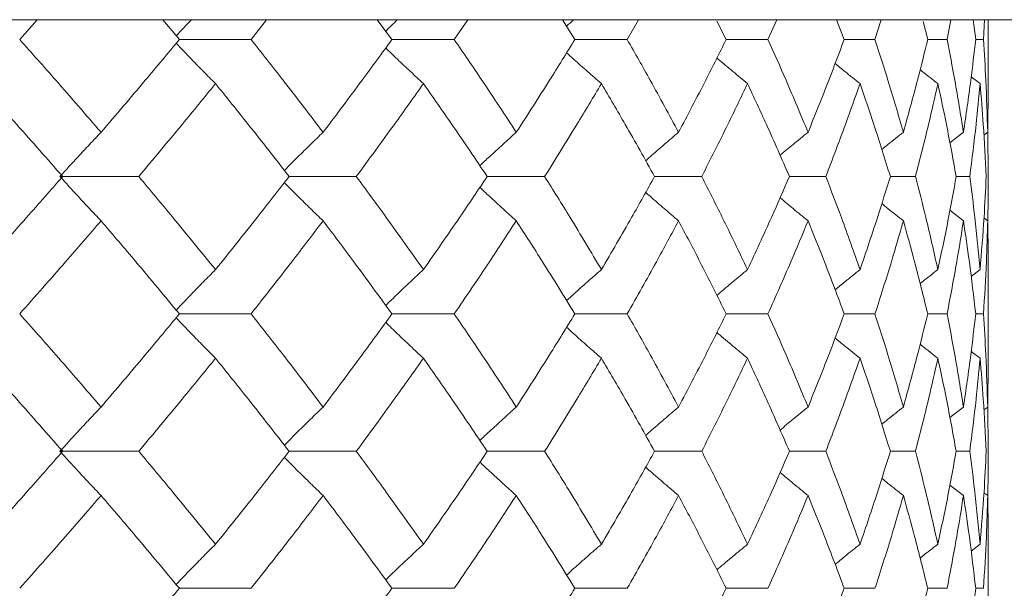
# Model space of a CAD drawing. Header units: inches. Extents: x -3.7 to 22.7, y -9.6 to 17.3.
# Tile 59 of 130: x 0.414 to 0.852, y 0.064 to 0.317. Entities that reach past the tile are written whole.
import ezdxf

# ---------------------------------------------------------------- set-up
doc = ezdxf.new("R2010")
doc.units = ezdxf.units.IN
doc.header["$MEASUREMENT"] = 0

msp = doc.modelspace()

# ---------------------------------------------------------------- linework, layer by layer
at = {"color": 7, "linetype": 'Continuous', "lineweight": 15}
for p, q in [((1.11949, 0.31728), (0.39089, 0.31728)), ((0.41382, 0.30846), (0.42164, 0.31728)), ((0.48486, 0.30846), (0.47746, 0.31728)), ((0.51675, 0.30846), (0.52369, 0.31728)), ((0.57944, 0.30846), (0.57295, 0.31728)), ((0.60718, 0.30846), (0.61318, 0.31728)), ((0.66084, 0.30846), (0.65534, 0.31728)), ((0.68414, 0.30846), (0.68911, 0.31728)), ((0.72818, 0.30846), (0.72403, 0.31665)), ((0.74677, 0.30846), (0.75067, 0.31728)), ((0.7807, 0.30846), (0.77734, 0.31728)), ((0.79439, 0.30846), (0.79718, 0.31728)), ((0.81785, 0.30846), (0.81581, 0.3165)), ((0.82648, 0.30846), (0.82813, 0.31728)), ((0.83921, 0.30846), (0.83813, 0.31728)), ((0.84268, 0.30846), (0.84317, 0.31728)), ((0.84477, 0.28795), (0.84477, 0.31728)), ((0.48486, 0.30846), (0.51675, 0.30846)), ((0.57944, 0.30846), (0.60718, 0.30846)), ((0.66084, 0.30846), (0.68414, 0.30846)), ((0.72818, 0.30846), (0.74677, 0.30846)), ((0.7807, 0.30846), (0.79439, 0.30846)), ((0.81785, 0.30846), (0.82648, 0.30846)), ((0.83921, 0.30846), (0.84268, 0.30846)), ((0.84115, 0.28883), (0.83722, 0.29187)), ((0.84454, 0.26719), (0.84474, 0.28795)), ((0.84477, 0.24751), (0.84454, 0.26766)), ((0.83376, 0.26719), (0.82771, 0.26248)), ((0.84454, 0.26719), (0.84285, 0.26589)), ((0.43174, 0.24751), (0.46678, 0.24751)), ((0.53374, 0.24751), (0.56359, 0.24751)), ((0.62185, 0.24751), (0.6474, 0.24751)), ((0.69632, 0.24751), (0.71729, 0.24751)), ((0.75633, 0.24751), (0.77249, 0.24751)), ((0.80123, 0.24751), (0.8124, 0.24751)), ((0.83052, 0.24751), (0.83658, 0.24751)), ((0.83376, 0.2278), (0.82775, 0.23249)), ((0.84454, 0.2278), (0.84289, 0.22907)), ((0.84115, 0.2061), (0.83718, 0.20302)), ((0.84477, 0.16578), (0.84477, 0.20698)), ((0.48486, 0.18638), (0.51675, 0.18638)), ((0.57944, 0.18638), (0.60718, 0.18638)), ((0.66084, 0.18638), (0.68414, 0.18638)), ((0.72818, 0.18638), (0.74677, 0.18638)), ((0.7807, 0.18638), (0.79439, 0.18638)), ((0.81785, 0.18638), (0.82648, 0.18638)), ((0.83921, 0.18638), (0.84268, 0.18638)), ((0.84115, 0.16666), (0.83722, 0.16971)), ((0.84454, 0.14496), (0.84474, 0.16578)), ((0.83376, 0.14496), (0.82771, 0.14025)), ((0.84454, 0.14496), (0.84285, 0.14366)), ((0.84477, 0.12526), (0.84454, 0.14544)), ((0.43174, 0.12526), (0.46678, 0.12526)), ((0.53374, 0.12526), (0.56359, 0.12526)), ((0.62185, 0.12526), (0.6474, 0.12526)), ((0.69632, 0.12526), (0.71729, 0.12526)), ((0.75633, 0.12526), (0.77249, 0.12526)), ((0.80123, 0.12526), (0.8124, 0.12526)), ((0.83052, 0.12526), (0.83658, 0.12526)), ((0.83376, 0.10557), (0.82775, 0.11025)), ((0.84454, 0.10557), (0.84289, 0.10684)), ((0.84115, 0.08394), (0.83718, 0.08086)), ((0.84477, 0.04384), (0.84477, 0.08481)), ((0.48486, 0.0643), (0.51675, 0.0643)), ((0.57944, 0.0643), (0.60718, 0.0643)), ((0.66084, 0.0643), (0.68414, 0.0643)), ((0.72818, 0.0643), (0.74677, 0.0643)), ((0.7807, 0.0643), (0.79439, 0.0643)), ((0.81785, 0.0643), (0.82648, 0.0643)), ((0.83921, 0.0643), (0.84268, 0.0643))]:
    msp.add_line(p, q, dxfattribs=at)
for points, knots in [([(0.49031, 0.31728), (0.49028, 0.31725), (0.48798, 0.3149), (0.48569, 0.31251), (0.48344, 0.31015)], [0, 0, 0, 0, 0.013314, 1, 1, 1, 1]), ([(0.58196, 0.31728), (0.58192, 0.31725), (0.58015, 0.31558), (0.5784, 0.31388), (0.57668, 0.31222)], [0, 0, 0, 0, 0.018747, 1, 1, 1, 1]), ([(0.6604, 0.31728), (0.66036, 0.31725), (0.65927, 0.31629), (0.6582, 0.31531), (0.65716, 0.31437)], [0, 0, 0, 0, 0.0325551, 1, 1, 1, 1]), ([(0.45002, 0.26719), (0.44335, 0.27491), (0.43145, 0.28867), (0.4192, 0.30242), (0.41382, 0.30846)], [0, 0, 0, 0, 0.560339, 1, 1, 1, 1]), ([(0.45002, 0.26719), (0.45661, 0.27491), (0.46839, 0.28867), (0.47983, 0.30242), (0.48486, 0.30846)], [0, 0, 0, 0, 0.560339, 1, 1, 1, 1]), ([(0.50096, 0.28883), (0.49917, 0.29063), (0.49558, 0.29424), (0.48973, 0.30021), (0.4857, 0.30441), (0.48345, 0.30677)], [0, 0, 0, 0, 0.305261, 0.610522, 1, 1, 1, 1]), ([(0.54883, 0.26719), (0.54294, 0.27491), (0.53242, 0.28867), (0.52153, 0.30242), (0.51675, 0.30846)], [0, 0, 0, 0, 0.560339, 1, 1, 1, 1]), ([(0.54883, 0.26719), (0.55465, 0.27491), (0.56502, 0.28867), (0.57504, 0.30242), (0.57944, 0.30846)], [0, 0, 0, 0, 0.560339, 1, 1, 1, 1]), ([(0.6348, 0.26719), (0.62975, 0.27491), (0.62074, 0.28867), (0.61132, 0.30242), (0.60718, 0.30846)], [0, 0, 0, 0, 0.560339, 1, 1, 1, 1]), ([(0.6348, 0.26719), (0.63977, 0.27491), (0.64864, 0.28867), (0.65712, 0.30242), (0.66084, 0.30846)], [0, 0, 0, 0, 0.560339, 1, 1, 1, 1]), ([(0.70699, 0.26719), (0.70284, 0.27491), (0.69542, 0.28867), (0.68758, 0.30242), (0.68414, 0.30846)], [0, 0, 0, 0, 0.560339, 1, 1, 1, 1]), ([(0.70699, 0.26719), (0.71106, 0.27491), (0.71832, 0.28867), (0.72517, 0.30242), (0.72818, 0.30846)], [0, 0, 0, 0, 0.560339, 1, 1, 1, 1]), ([(0.76461, 0.26719), (0.76139, 0.27491), (0.75566, 0.28867), (0.74948, 0.30242), (0.74677, 0.30846)], [0, 0, 0, 0, 0.560339, 1, 1, 1, 1]), ([(0.76461, 0.26719), (0.76773, 0.27491), (0.77331, 0.28867), (0.77844, 0.30242), (0.7807, 0.30846)], [0, 0, 0, 0, 0.560339, 1, 1, 1, 1]), ([(0.80702, 0.26719), (0.80478, 0.27491), (0.80079, 0.28867), (0.79634, 0.30242), (0.79439, 0.30846)], [0, 0, 0, 0, 0.560339, 1, 1, 1, 1]), ([(0.80702, 0.26719), (0.80916, 0.27491), (0.81299, 0.28867), (0.81637, 0.30242), (0.81785, 0.30846)], [0, 0, 0, 0, 0.560339, 1, 1, 1, 1]), ([(0.83376, 0.26719), (0.83252, 0.27491), (0.83032, 0.28867), (0.82765, 0.30242), (0.82648, 0.30846)], [0, 0, 0, 0, 0.560339, 1, 1, 1, 1]), ([(0.83376, 0.26719), (0.8349, 0.27491), (0.83694, 0.28867), (0.83851, 0.30242), (0.83921, 0.30846)], [0, 0, 0, 0, 0.560339, 1, 1, 1, 1]), ([(0.84454, 0.26719), (0.84431, 0.27491), (0.84392, 0.28867), (0.84306, 0.30242), (0.84268, 0.30846)], [0, 0, 0, 0, 0.560339, 1, 1, 1, 1]), ([(0.59348, 0.28883), (0.59154, 0.29063), (0.58766, 0.29424), (0.58205, 0.29952), (0.57841, 0.30303), (0.57668, 0.3047)], [0, 0, 0, 0, 0.3447219, 0.6894439, 1, 1, 1, 1]), ([(0.67267, 0.28883), (0.67061, 0.29063), (0.66647, 0.29424), (0.6613, 0.29881), (0.65821, 0.3016), (0.65717, 0.30254)], [0, 0, 0, 0, 0.398231, 0.796462, 1, 1, 1, 1]), ([(0.73767, 0.28883), (0.73549, 0.29063), (0.73115, 0.29424), (0.72661, 0.29805), (0.72426, 0.30007), (0.72405, 0.30025)], [0, 0, 0, 0, 0.477008, 0.954016, 1, 1, 1, 1]), ([(0.78775, 0.28883), (0.78549, 0.29063), (0.78178, 0.2936), (0.7781, 0.2966), (0.77666, 0.29778)], [0, 0, 0, 0, 0.607895, 1, 1, 1, 1]), ([(0.82237, 0.28883), (0.82006, 0.29063), (0.81742, 0.29268), (0.81481, 0.29476), (0.81448, 0.29502)], [0, 0, 0, 0, 0.8767744, 1, 1, 1, 1]), ([(0.43295, 0.24751), (0.42616, 0.25523), (0.41405, 0.26901), (0.4016, 0.28278), (0.39613, 0.28883)], [0, 0, 0, 0, 0.560274, 1, 1, 1, 1]), ([(0.46678, 0.24751), (0.47325, 0.25523), (0.48481, 0.26901), (0.49603, 0.28278), (0.50096, 0.28883)], [0, 0, 0, 0, 0.5602736, 1, 1, 1, 1]), ([(0.53374, 0.24751), (0.52771, 0.25523), (0.51697, 0.26901), (0.50585, 0.28278), (0.50096, 0.28883)], [0, 0, 0, 0, 0.5602736, 1, 1, 1, 1]), ([(0.56359, 0.24751), (0.56927, 0.25523), (0.57942, 0.26901), (0.58919, 0.28278), (0.59348, 0.28883)], [0, 0, 0, 0, 0.560274, 1, 1, 1, 1]), ([(0.62185, 0.24751), (0.61666, 0.25523), (0.60739, 0.26901), (0.59773, 0.28278), (0.59348, 0.28883)], [0, 0, 0, 0, 0.560274, 1, 1, 1, 1]), ([(0.6474, 0.24751), (0.65223, 0.25523), (0.66084, 0.26901), (0.66906, 0.28278), (0.67267, 0.28883)], [0, 0, 0, 0, 0.560274, 1, 1, 1, 1]), ([(0.69632, 0.24751), (0.69201, 0.25523), (0.68433, 0.26901), (0.67624, 0.28278), (0.67267, 0.28883)], [0, 0, 0, 0, 0.560274, 1, 1, 1, 1]), ([(0.71729, 0.24751), (0.72121, 0.25523), (0.7282, 0.26901), (0.73478, 0.28278), (0.73767, 0.28883)], [0, 0, 0, 0, 0.560274, 1, 1, 1, 1]), ([(0.75633, 0.24751), (0.75296, 0.25523), (0.74695, 0.26901), (0.7405, 0.28278), (0.73767, 0.28883)], [0, 0, 0, 0, 0.5602736, 1, 1, 1, 1]), ([(0.77249, 0.24751), (0.77546, 0.25523), (0.78075, 0.26901), (0.78561, 0.28278), (0.78775, 0.28883)], [0, 0, 0, 0, 0.560274, 1, 1, 1, 1]), ([(0.80123, 0.24751), (0.79883, 0.25523), (0.79455, 0.26901), (0.78983, 0.28278), (0.78775, 0.28883)], [0, 0, 0, 0, 0.560274, 1, 1, 1, 1]), ([(0.8124, 0.24751), (0.81438, 0.25523), (0.81792, 0.26901), (0.82101, 0.28278), (0.82237, 0.28883)], [0, 0, 0, 0, 0.560274, 1, 1, 1, 1]), ([(0.83052, 0.24751), (0.82912, 0.25523), (0.82662, 0.26901), (0.82367, 0.28278), (0.82237, 0.28883)], [0, 0, 0, 0, 0.560274, 1, 1, 1, 1]), ([(0.83658, 0.24751), (0.83756, 0.25523), (0.8393, 0.26901), (0.84059, 0.28278), (0.84115, 0.28883)], [0, 0, 0, 0, 0.560274, 1, 1, 1, 1]), ([(0.84388, 0.24751), (0.8435, 0.25523), (0.84281, 0.26901), (0.84166, 0.28278), (0.84115, 0.28883)], [0, 0, 0, 0, 0.560274, 1, 1, 1, 1]), ([(0.45002, 0.26719), (0.4483, 0.26539), (0.44488, 0.26178), (0.43877, 0.25523), (0.43441, 0.25044), (0.43174, 0.24751)], [0, 0, 0, 0, 0.27887, 0.557739, 1, 1, 1, 1]), ([(0.54883, 0.26719), (0.54696, 0.26539), (0.54322, 0.26177), (0.53747, 0.25613), (0.53361, 0.25226), (0.5316, 0.25023)], [0, 0, 0, 0, 0.323251, 0.646503, 1, 1, 1, 1]), ([(0.6348, 0.26719), (0.6328, 0.26539), (0.62878, 0.26177), (0.62337, 0.25683), (0.61998, 0.25366), (0.61857, 0.25234)], [0, 0, 0, 0, 0.368669, 0.737339, 1, 1, 1, 1]), ([(0.70699, 0.26719), (0.70487, 0.26539), (0.70063, 0.26177), (0.69574, 0.25756), (0.693, 0.25514), (0.69234, 0.25456)], [0, 0, 0, 0, 0.432564, 0.865127, 1, 1, 1, 1]), ([(0.76461, 0.26719), (0.76239, 0.26539), (0.75823, 0.26199), (0.75409, 0.25855), (0.75216, 0.25694)], [0, 0, 0, 0, 0.531737, 1, 1, 1, 1]), ([(0.80702, 0.26719), (0.80473, 0.26539), (0.80152, 0.26285), (0.79834, 0.26029), (0.79742, 0.25954)], [0, 0, 0, 0, 0.711401, 1, 1, 1, 1]), ([(0.39613, 0.2061), (0.40309, 0.21384), (0.41552, 0.22764), (0.42762, 0.24144), (0.43295, 0.24751)], [0, 0, 0, 0, 0.5601361, 1, 1, 1, 1]), ([(0.45002, 0.2278), (0.4483, 0.22961), (0.44488, 0.23322), (0.43878, 0.23977), (0.43441, 0.24457), (0.43174, 0.24751)], [0, 0, 0, 0, 0.278775, 0.557551, 1, 1, 1, 1]), ([(0.50096, 0.2061), (0.49468, 0.21384), (0.48345, 0.22764), (0.47187, 0.24144), (0.46678, 0.24751)], [0, 0, 0, 0, 0.560136, 1, 1, 1, 1]), ([(0.50096, 0.2061), (0.50718, 0.21384), (0.51827, 0.22764), (0.52901, 0.24144), (0.53374, 0.24751)], [0, 0, 0, 0, 0.5601361, 1, 1, 1, 1]), ([(0.59348, 0.2061), (0.58801, 0.21384), (0.57822, 0.22764), (0.56806, 0.24144), (0.56359, 0.24751)], [0, 0, 0, 0, 0.560136, 1, 1, 1, 1]), ([(0.59348, 0.2061), (0.59888, 0.21384), (0.60852, 0.22764), (0.61778, 0.24144), (0.62185, 0.24751)], [0, 0, 0, 0, 0.560136, 1, 1, 1, 1]), ([(0.67267, 0.2061), (0.66806, 0.21384), (0.65984, 0.22764), (0.6512, 0.24144), (0.6474, 0.24751)], [0, 0, 0, 0, 0.5601361, 1, 1, 1, 1]), ([(0.67267, 0.2061), (0.6772, 0.21384), (0.68528, 0.22764), (0.69295, 0.24144), (0.69632, 0.24751)], [0, 0, 0, 0, 0.560136, 1, 1, 1, 1]), ([(0.73767, 0.2061), (0.73398, 0.21384), (0.72739, 0.22764), (0.72037, 0.24144), (0.71729, 0.24751)], [0, 0, 0, 0, 0.560136, 1, 1, 1, 1]), ([(0.73767, 0.2061), (0.74127, 0.21384), (0.74769, 0.22764), (0.75369, 0.24144), (0.75633, 0.24751)], [0, 0, 0, 0, 0.560136, 1, 1, 1, 1]), ([(0.78775, 0.2061), (0.78502, 0.21384), (0.78015, 0.22764), (0.77483, 0.24144), (0.77249, 0.24751)], [0, 0, 0, 0, 0.560136, 1, 1, 1, 1]), ([(0.78775, 0.2061), (0.79038, 0.21384), (0.79509, 0.22764), (0.79935, 0.24144), (0.80123, 0.24751)], [0, 0, 0, 0, 0.560136, 1, 1, 1, 1]), ([(0.82237, 0.2061), (0.82063, 0.21384), (0.81753, 0.22764), (0.81397, 0.24144), (0.8124, 0.24751)], [0, 0, 0, 0, 0.5601361, 1, 1, 1, 1]), ([(0.82237, 0.2061), (0.82401, 0.21384), (0.82695, 0.22764), (0.82943, 0.24144), (0.83052, 0.24751)], [0, 0, 0, 0, 0.560136, 1, 1, 1, 1]), ([(0.84115, 0.2061), (0.84042, 0.21384), (0.83912, 0.22764), (0.83736, 0.24144), (0.83658, 0.24751)], [0, 0, 0, 0, 0.5601361, 1, 1, 1, 1]), ([(0.84115, 0.2061), (0.84179, 0.21384), (0.84292, 0.22764), (0.84359, 0.24144), (0.84388, 0.24751)], [0, 0, 0, 0, 0.5601361, 1, 1, 1, 1]), ([(0.84454, 0.22713), (0.84457, 0.22785), (0.84479, 0.23465), (0.84478, 0.24144), (0.84477, 0.24751)], [0, 0, 0, 0, 0.10658, 1, 1, 1, 1]), ([(0.54883, 0.2278), (0.54696, 0.22961), (0.54322, 0.23322), (0.53747, 0.23887), (0.53361, 0.24275), (0.5316, 0.24477)], [0, 0, 0, 0, 0.3232059, 0.6464118, 1, 1, 1, 1]), ([(0.6348, 0.2278), (0.6328, 0.22961), (0.62878, 0.23322), (0.62337, 0.23817), (0.61999, 0.24134), (0.61858, 0.24266)], [0, 0, 0, 0, 0.368702, 0.737405, 1, 1, 1, 1]), ([(0.70699, 0.2278), (0.70487, 0.22961), (0.70063, 0.23323), (0.69575, 0.23744), (0.69301, 0.23986), (0.69236, 0.24043)], [0, 0, 0, 0, 0.432755, 0.865511, 1, 1, 1, 1]), ([(0.76461, 0.2278), (0.76239, 0.22961), (0.75823, 0.233), (0.75411, 0.23644), (0.75218, 0.23805)], [0, 0, 0, 0, 0.532289, 1, 1, 1, 1]), ([(0.80702, 0.2278), (0.80474, 0.22961), (0.80153, 0.23214), (0.79836, 0.2347), (0.79744, 0.23544)], [0, 0, 0, 0, 0.712979, 1, 1, 1, 1]), ([(0.41382, 0.18638), (0.42067, 0.19412), (0.43289, 0.20792), (0.44478, 0.22173), (0.45002, 0.2278)], [0, 0, 0, 0, 0.560071, 1, 1, 1, 1]), ([(0.48486, 0.18638), (0.47845, 0.19412), (0.467, 0.20792), (0.4552, 0.22173), (0.45002, 0.2278)], [0, 0, 0, 0, 0.560071, 1, 1, 1, 1]), ([(0.51675, 0.18638), (0.52283, 0.19412), (0.5337, 0.20792), (0.54421, 0.22173), (0.54883, 0.2278)], [0, 0, 0, 0, 0.560071, 1, 1, 1, 1]), ([(0.57944, 0.18638), (0.57383, 0.19412), (0.5638, 0.20792), (0.55341, 0.22173), (0.54883, 0.2278)], [0, 0, 0, 0, 0.560071, 1, 1, 1, 1]), ([(0.60718, 0.18638), (0.61244, 0.19412), (0.62184, 0.20792), (0.63084, 0.22173), (0.6348, 0.2278)], [0, 0, 0, 0, 0.560071, 1, 1, 1, 1]), ([(0.66084, 0.18638), (0.65609, 0.19412), (0.6476, 0.20792), (0.63871, 0.22173), (0.6348, 0.2278)], [0, 0, 0, 0, 0.5600706, 1, 1, 1, 1]), ([(0.68414, 0.18638), (0.68851, 0.19412), (0.69633, 0.20792), (0.70374, 0.22173), (0.70699, 0.2278)], [0, 0, 0, 0, 0.560071, 1, 1, 1, 1]), ([(0.72818, 0.18638), (0.72434, 0.19412), (0.71748, 0.20792), (0.7102, 0.22173), (0.70699, 0.2278)], [0, 0, 0, 0, 0.560071, 1, 1, 1, 1]), ([(0.74677, 0.18638), (0.75021, 0.19412), (0.75637, 0.20792), (0.76209, 0.22173), (0.76461, 0.2278)], [0, 0, 0, 0, 0.560071, 1, 1, 1, 1]), ([(0.7807, 0.18638), (0.77782, 0.19412), (0.77266, 0.20792), (0.76707, 0.22173), (0.76461, 0.2278)], [0, 0, 0, 0, 0.560071, 1, 1, 1, 1]), ([(0.79439, 0.18638), (0.79687, 0.19412), (0.80129, 0.20792), (0.80527, 0.22173), (0.80702, 0.2278)], [0, 0, 0, 0, 0.5600706, 1, 1, 1, 1]), ([(0.81785, 0.18638), (0.81595, 0.19412), (0.81256, 0.20792), (0.80871, 0.22173), (0.80702, 0.2278)], [0, 0, 0, 0, 0.560071, 1, 1, 1, 1]), ([(0.82648, 0.18638), (0.82796, 0.19412), (0.83061, 0.20792), (0.8328, 0.22173), (0.83376, 0.2278)], [0, 0, 0, 0, 0.560071, 1, 1, 1, 1]), ([(0.83921, 0.18638), (0.83831, 0.19412), (0.83672, 0.20792), (0.83466, 0.22173), (0.83376, 0.2278)], [0, 0, 0, 0, 0.560071, 1, 1, 1, 1]), ([(0.84268, 0.18638), (0.84315, 0.19412), (0.84399, 0.20792), (0.84437, 0.22173), (0.84454, 0.2278)], [0, 0, 0, 0, 0.560071, 1, 1, 1, 1]), ([(0.84474, 0.20698), (0.84475, 0.20785), (0.84483, 0.21479), (0.84467, 0.22173), (0.84454, 0.2278)], [0, 0, 0, 0, 0.1249089, 1, 1, 1, 1]), ([(0.50096, 0.2061), (0.49917, 0.2043), (0.49559, 0.20068), (0.48974, 0.19469), (0.48571, 0.19046), (0.48344, 0.18808)], [0, 0, 0, 0, 0.304692, 0.609384, 1, 1, 1, 1]), ([(0.59348, 0.2061), (0.59154, 0.2043), (0.58766, 0.20068), (0.58206, 0.19537), (0.57841, 0.19184), (0.57668, 0.19016)], [0, 0, 0, 0, 0.3440179, 0.6880359, 1, 1, 1, 1]), ([(0.67267, 0.2061), (0.67061, 0.2043), (0.66648, 0.20068), (0.6613, 0.19609), (0.65821, 0.19328), (0.65716, 0.19232)], [0, 0, 0, 0, 0.39731, 0.79462, 1, 1, 1, 1]), ([(0.73767, 0.2061), (0.7355, 0.2043), (0.73116, 0.20068), (0.72661, 0.19685), (0.72426, 0.19481), (0.72404, 0.19462)], [0, 0, 0, 0, 0.475697, 0.951395, 1, 1, 1, 1]), ([(0.78775, 0.2061), (0.7855, 0.2043), (0.78178, 0.20132), (0.77809, 0.19829), (0.77664, 0.1971)], [0, 0, 0, 0, 0.6057403, 1, 1, 1, 1]), ([(0.82237, 0.2061), (0.82006, 0.2043), (0.81742, 0.20223), (0.81479, 0.20014), (0.81445, 0.19987)], [0, 0, 0, 0, 0.872101, 1, 1, 1, 1]), ([(0.45002, 0.14496), (0.44335, 0.15269), (0.43144, 0.1665), (0.41921, 0.18031), (0.41382, 0.18638)], [0, 0, 0, 0, 0.559933, 1, 1, 1, 1]), ([(0.45002, 0.14496), (0.45661, 0.15269), (0.46839, 0.1665), (0.47983, 0.18031), (0.48486, 0.18638)], [0, 0, 0, 0, 0.559933, 1, 1, 1, 1]), ([(0.50096, 0.16666), (0.49917, 0.16847), (0.49559, 0.17208), (0.48974, 0.17808), (0.48571, 0.18231), (0.48345, 0.18468)], [0, 0, 0, 0, 0.304724, 0.609448, 1, 1, 1, 1]), ([(0.54883, 0.14496), (0.54294, 0.15269), (0.53242, 0.1665), (0.52154, 0.18031), (0.51675, 0.18638)], [0, 0, 0, 0, 0.559933, 1, 1, 1, 1]), ([(0.54883, 0.14496), (0.55464, 0.15269), (0.56503, 0.1665), (0.57504, 0.18031), (0.57944, 0.18638)], [0, 0, 0, 0, 0.559933, 1, 1, 1, 1]), ([(0.6348, 0.14496), (0.62975, 0.15269), (0.62073, 0.1665), (0.61132, 0.18031), (0.60718, 0.18638)], [0, 0, 0, 0, 0.559933, 1, 1, 1, 1]), ([(0.6348, 0.14496), (0.63977, 0.15269), (0.64864, 0.1665), (0.65712, 0.18031), (0.66084, 0.18638)], [0, 0, 0, 0, 0.559933, 1, 1, 1, 1]), ([(0.70699, 0.14496), (0.70284, 0.15269), (0.69542, 0.1665), (0.68758, 0.18031), (0.68414, 0.18638)], [0, 0, 0, 0, 0.559933, 1, 1, 1, 1]), ([(0.70699, 0.14496), (0.71106, 0.15269), (0.71833, 0.1665), (0.72517, 0.18031), (0.72818, 0.18638)], [0, 0, 0, 0, 0.559933, 1, 1, 1, 1]), ([(0.76461, 0.14496), (0.7614, 0.15269), (0.75566, 0.1665), (0.74948, 0.18031), (0.74677, 0.18638)], [0, 0, 0, 0, 0.559933, 1, 1, 1, 1]), ([(0.76461, 0.14496), (0.76773, 0.15269), (0.77331, 0.1665), (0.77844, 0.18031), (0.7807, 0.18638)], [0, 0, 0, 0, 0.559933, 1, 1, 1, 1]), ([(0.80702, 0.14496), (0.80478, 0.15269), (0.80079, 0.1665), (0.79634, 0.18031), (0.79439, 0.18638)], [0, 0, 0, 0, 0.559933, 1, 1, 1, 1]), ([(0.80702, 0.14496), (0.80916, 0.15269), (0.81299, 0.1665), (0.81636, 0.18031), (0.81785, 0.18638)], [0, 0, 0, 0, 0.559933, 1, 1, 1, 1]), ([(0.83376, 0.14496), (0.83252, 0.15269), (0.83032, 0.1665), (0.82765, 0.18031), (0.82648, 0.18638)], [0, 0, 0, 0, 0.559933, 1, 1, 1, 1]), ([(0.83376, 0.14496), (0.8349, 0.15269), (0.83694, 0.1665), (0.83851, 0.18031), (0.83921, 0.18638)], [0, 0, 0, 0, 0.559933, 1, 1, 1, 1]), ([(0.84454, 0.14496), (0.84431, 0.15269), (0.84392, 0.1665), (0.84306, 0.18031), (0.84268, 0.18638)], [0, 0, 0, 0, 0.559933, 1, 1, 1, 1]), ([(0.59348, 0.16666), (0.59154, 0.16847), (0.58766, 0.17208), (0.58206, 0.17739), (0.57841, 0.18092), (0.57668, 0.1826)], [0, 0, 0, 0, 0.344118, 0.688236, 1, 1, 1, 1]), ([(0.67267, 0.16666), (0.67061, 0.16847), (0.66648, 0.17209), (0.6613, 0.17667), (0.65822, 0.17948), (0.65717, 0.18043)], [0, 0, 0, 0, 0.39754, 0.795081, 1, 1, 1, 1]), ([(0.73767, 0.16666), (0.7355, 0.16847), (0.73116, 0.17209), (0.72662, 0.17591), (0.72426, 0.17794), (0.72405, 0.17813)], [0, 0, 0, 0, 0.4761973, 0.9523946, 1, 1, 1, 1]), ([(0.78775, 0.16666), (0.7855, 0.16847), (0.78179, 0.17144), (0.77811, 0.17446), (0.77666, 0.17564)], [0, 0, 0, 0, 0.60689, 1, 1, 1, 1]), ([(0.82237, 0.16666), (0.82006, 0.16846), (0.81743, 0.17052), (0.81481, 0.17261), (0.81448, 0.17287)], [0, 0, 0, 0, 0.875383, 1, 1, 1, 1]), ([(0.43295, 0.12526), (0.42616, 0.13298), (0.41404, 0.14678), (0.4016, 0.16058), (0.39613, 0.16666)], [0, 0, 0, 0, 0.559868, 1, 1, 1, 1]), ([(0.46678, 0.12526), (0.47325, 0.13298), (0.48482, 0.14678), (0.49603, 0.16058), (0.50096, 0.16666)], [0, 0, 0, 0, 0.5598675, 1, 1, 1, 1]), ([(0.53374, 0.12526), (0.52772, 0.13298), (0.51696, 0.14678), (0.50585, 0.16058), (0.50096, 0.16666)], [0, 0, 0, 0, 0.559868, 1, 1, 1, 1]), ([(0.56359, 0.12526), (0.56927, 0.13298), (0.57942, 0.14678), (0.58919, 0.16058), (0.59348, 0.16666)], [0, 0, 0, 0, 0.559868, 1, 1, 1, 1]), ([(0.62185, 0.12526), (0.61666, 0.13298), (0.60739, 0.14678), (0.59773, 0.16058), (0.59348, 0.16666)], [0, 0, 0, 0, 0.5598675, 1, 1, 1, 1]), ([(0.6474, 0.12526), (0.65223, 0.13298), (0.66085, 0.14678), (0.66906, 0.16058), (0.67267, 0.16666)], [0, 0, 0, 0, 0.559868, 1, 1, 1, 1]), ([(0.69632, 0.12526), (0.69202, 0.13298), (0.68433, 0.14678), (0.67624, 0.16058), (0.67267, 0.16666)], [0, 0, 0, 0, 0.559868, 1, 1, 1, 1]), ([(0.71729, 0.12526), (0.72121, 0.13298), (0.7282, 0.14678), (0.73477, 0.16058), (0.73767, 0.16666)], [0, 0, 0, 0, 0.559868, 1, 1, 1, 1]), ([(0.75633, 0.12526), (0.75296, 0.13298), (0.74695, 0.14678), (0.7405, 0.16058), (0.73767, 0.16666)], [0, 0, 0, 0, 0.559868, 1, 1, 1, 1]), ([(0.77249, 0.12526), (0.77546, 0.13298), (0.78076, 0.14678), (0.78561, 0.16058), (0.78775, 0.16666)], [0, 0, 0, 0, 0.559868, 1, 1, 1, 1]), ([(0.80123, 0.12526), (0.79883, 0.13298), (0.79455, 0.14678), (0.78983, 0.16058), (0.78775, 0.16666)], [0, 0, 0, 0, 0.559868, 1, 1, 1, 1]), ([(0.8124, 0.12526), (0.81438, 0.13298), (0.81792, 0.14678), (0.82101, 0.16058), (0.82237, 0.16666)], [0, 0, 0, 0, 0.5598675, 1, 1, 1, 1]), ([(0.83052, 0.12526), (0.82912, 0.13298), (0.82662, 0.14678), (0.82367, 0.16058), (0.82237, 0.16666)], [0, 0, 0, 0, 0.5598675, 1, 1, 1, 1]), ([(0.83658, 0.12526), (0.83756, 0.13298), (0.8393, 0.14678), (0.84059, 0.16058), (0.84115, 0.16666)], [0, 0, 0, 0, 0.559868, 1, 1, 1, 1]), ([(0.84388, 0.12526), (0.8435, 0.13298), (0.84281, 0.14678), (0.84166, 0.16058), (0.84115, 0.16666)], [0, 0, 0, 0, 0.5598675, 1, 1, 1, 1]), ([(0.45002, 0.14496), (0.4483, 0.14316), (0.44488, 0.13954), (0.43878, 0.13299), (0.43441, 0.1282), (0.43174, 0.12526)], [0, 0, 0, 0, 0.278775, 0.557551, 1, 1, 1, 1]), ([(0.54883, 0.14496), (0.54696, 0.14316), (0.54322, 0.13954), (0.53747, 0.13389), (0.53361, 0.13001), (0.5316, 0.12799)], [0, 0, 0, 0, 0.323147, 0.646295, 1, 1, 1, 1]), ([(0.6348, 0.14496), (0.6328, 0.14316), (0.62878, 0.13954), (0.62337, 0.13459), (0.61998, 0.13142), (0.61857, 0.1301)], [0, 0, 0, 0, 0.368553, 0.737106, 1, 1, 1, 1]), ([(0.70699, 0.14496), (0.70487, 0.14315), (0.70063, 0.13954), (0.69575, 0.13533), (0.693, 0.1329), (0.69235, 0.13232)], [0, 0, 0, 0, 0.432425, 0.864851, 1, 1, 1, 1]), ([(0.76461, 0.14496), (0.76239, 0.14316), (0.75823, 0.13976), (0.7541, 0.13632), (0.75216, 0.1347)], [0, 0, 0, 0, 0.531557, 1, 1, 1, 1]), ([(0.80702, 0.14496), (0.80474, 0.14316), (0.80153, 0.14062), (0.79834, 0.13805), (0.79742, 0.13731)], [0, 0, 0, 0, 0.711142, 1, 1, 1, 1]), ([(0.39613, 0.08394), (0.40309, 0.09164), (0.41552, 0.10541), (0.42762, 0.11919), (0.43295, 0.12526)], [0, 0, 0, 0, 0.55973, 1, 1, 1, 1]), ([(0.45002, 0.10557), (0.4483, 0.10738), (0.44488, 0.11099), (0.43877, 0.11753), (0.43441, 0.12232), (0.43174, 0.12526)], [0, 0, 0, 0, 0.27887, 0.557739, 1, 1, 1, 1]), ([(0.50096, 0.08394), (0.49468, 0.09164), (0.48344, 0.10541), (0.47187, 0.11919), (0.46678, 0.12526)], [0, 0, 0, 0, 0.55973, 1, 1, 1, 1]), ([(0.50096, 0.08394), (0.50718, 0.09164), (0.51828, 0.10541), (0.52901, 0.11919), (0.53374, 0.12526)], [0, 0, 0, 0, 0.55973, 1, 1, 1, 1]), ([(0.59348, 0.08394), (0.58801, 0.09164), (0.57822, 0.10541), (0.56806, 0.11919), (0.56359, 0.12526)], [0, 0, 0, 0, 0.55973, 1, 1, 1, 1]), ([(0.59348, 0.08394), (0.59888, 0.09164), (0.60853, 0.10541), (0.61778, 0.11919), (0.62185, 0.12526)], [0, 0, 0, 0, 0.55973, 1, 1, 1, 1]), ([(0.67267, 0.08394), (0.66807, 0.09164), (0.65983, 0.10541), (0.6512, 0.11919), (0.6474, 0.12526)], [0, 0, 0, 0, 0.55973, 1, 1, 1, 1]), ([(0.67267, 0.08394), (0.6772, 0.09164), (0.68528, 0.10541), (0.69294, 0.11919), (0.69632, 0.12526)], [0, 0, 0, 0, 0.55973, 1, 1, 1, 1]), ([(0.73767, 0.08394), (0.73398, 0.09164), (0.72739, 0.10541), (0.72038, 0.11919), (0.71729, 0.12526)], [0, 0, 0, 0, 0.55973, 1, 1, 1, 1]), ([(0.73767, 0.08394), (0.74127, 0.09164), (0.7477, 0.10541), (0.75369, 0.11919), (0.75633, 0.12526)], [0, 0, 0, 0, 0.55973, 1, 1, 1, 1]), ([(0.78775, 0.08394), (0.78502, 0.09164), (0.78014, 0.10541), (0.77483, 0.11919), (0.77249, 0.12526)], [0, 0, 0, 0, 0.55973, 1, 1, 1, 1]), ([(0.78775, 0.08394), (0.79038, 0.09164), (0.79509, 0.10541), (0.79935, 0.11919), (0.80123, 0.12526)], [0, 0, 0, 0, 0.55973, 1, 1, 1, 1]), ([(0.82237, 0.08394), (0.82063, 0.09164), (0.81752, 0.10541), (0.81397, 0.11919), (0.8124, 0.12526)], [0, 0, 0, 0, 0.55973, 1, 1, 1, 1]), ([(0.82237, 0.08394), (0.82401, 0.09164), (0.82695, 0.10541), (0.82943, 0.11919), (0.83052, 0.12526)], [0, 0, 0, 0, 0.55973, 1, 1, 1, 1]), ([(0.84115, 0.08394), (0.84042, 0.09164), (0.83912, 0.10541), (0.83736, 0.11919), (0.83658, 0.12526)], [0, 0, 0, 0, 0.55973, 1, 1, 1, 1]), ([(0.84115, 0.08394), (0.84179, 0.09164), (0.84292, 0.10541), (0.84359, 0.11919), (0.84388, 0.12526)], [0, 0, 0, 0, 0.55973, 1, 1, 1, 1]), ([(0.84454, 0.1049), (0.84457, 0.10562), (0.84479, 0.1124), (0.84478, 0.11919), (0.84477, 0.12526)], [0, 0, 0, 0, 0.106178, 1, 1, 1, 1]), ([(0.54883, 0.10557), (0.54696, 0.10738), (0.54322, 0.11099), (0.53747, 0.11663), (0.53361, 0.1205), (0.5316, 0.12253)], [0, 0, 0, 0, 0.323315, 0.64663, 1, 1, 1, 1]), ([(0.6348, 0.10557), (0.6328, 0.10738), (0.62878, 0.11099), (0.62337, 0.11593), (0.61998, 0.1191), (0.61858, 0.12041)], [0, 0, 0, 0, 0.3688289, 0.7376579, 1, 1, 1, 1]), ([(0.70699, 0.10557), (0.70487, 0.10738), (0.70063, 0.11099), (0.69575, 0.1152), (0.693, 0.11762), (0.69236, 0.11819)], [0, 0, 0, 0, 0.432912, 0.865823, 1, 1, 1, 1]), ([(0.76461, 0.10557), (0.76239, 0.10738), (0.75823, 0.11077), (0.7541, 0.1142), (0.75217, 0.11581)], [0, 0, 0, 0, 0.532499, 1, 1, 1, 1]), ([(0.80702, 0.10557), (0.80473, 0.10737), (0.80153, 0.1099), (0.79835, 0.11246), (0.79744, 0.1132)], [0, 0, 0, 0, 0.713291, 1, 1, 1, 1]), ([(0.41382, 0.0643), (0.42067, 0.072), (0.4329, 0.08574), (0.44478, 0.09951), (0.45002, 0.10557)], [0, 0, 0, 0, 0.559665, 1, 1, 1, 1]), ([(0.48486, 0.0643), (0.47845, 0.072), (0.46699, 0.08574), (0.45521, 0.09951), (0.45002, 0.10557)], [0, 0, 0, 0, 0.5596645, 1, 1, 1, 1]), ([(0.51675, 0.0643), (0.52283, 0.072), (0.53371, 0.08574), (0.54421, 0.09951), (0.54883, 0.10557)], [0, 0, 0, 0, 0.559665, 1, 1, 1, 1]), ([(0.57944, 0.0643), (0.57383, 0.072), (0.5638, 0.08574), (0.55341, 0.09951), (0.54883, 0.10557)], [0, 0, 0, 0, 0.5596645, 1, 1, 1, 1]), ([(0.60718, 0.0643), (0.61244, 0.072), (0.62184, 0.08574), (0.63084, 0.09951), (0.6348, 0.10557)], [0, 0, 0, 0, 0.559665, 1, 1, 1, 1]), ([(0.66084, 0.0643), (0.65609, 0.072), (0.6476, 0.08574), (0.63872, 0.09951), (0.6348, 0.10557)], [0, 0, 0, 0, 0.5596645, 1, 1, 1, 1]), ([(0.68414, 0.0643), (0.68851, 0.072), (0.69634, 0.08574), (0.70374, 0.09951), (0.70699, 0.10557)], [0, 0, 0, 0, 0.559665, 1, 1, 1, 1]), ([(0.72818, 0.0643), (0.72434, 0.072), (0.71747, 0.08574), (0.7102, 0.09951), (0.70699, 0.10557)], [0, 0, 0, 0, 0.559665, 1, 1, 1, 1]), ([(0.74677, 0.0643), (0.75021, 0.072), (0.75637, 0.08574), (0.76209, 0.09951), (0.76461, 0.10557)], [0, 0, 0, 0, 0.559665, 1, 1, 1, 1]), ([(0.7807, 0.0643), (0.77782, 0.072), (0.77266, 0.08574), (0.76707, 0.09951), (0.76461, 0.10557)], [0, 0, 0, 0, 0.559665, 1, 1, 1, 1]), ([(0.79439, 0.0643), (0.79687, 0.072), (0.80129, 0.08574), (0.80527, 0.09951), (0.80702, 0.10557)], [0, 0, 0, 0, 0.5596645, 1, 1, 1, 1]), ([(0.81785, 0.0643), (0.81595, 0.072), (0.81255, 0.08574), (0.80871, 0.09951), (0.80702, 0.10557)], [0, 0, 0, 0, 0.559665, 1, 1, 1, 1]), ([(0.82648, 0.0643), (0.82796, 0.072), (0.83061, 0.08574), (0.8328, 0.09951), (0.83376, 0.10557)], [0, 0, 0, 0, 0.559665, 1, 1, 1, 1]), ([(0.83921, 0.0643), (0.83831, 0.072), (0.83672, 0.08574), (0.83466, 0.09951), (0.83376, 0.10557)], [0, 0, 0, 0, 0.559665, 1, 1, 1, 1]), ([(0.84268, 0.0643), (0.84315, 0.072), (0.84399, 0.08574), (0.84437, 0.09951), (0.84454, 0.10557)], [0, 0, 0, 0, 0.559665, 1, 1, 1, 1]), ([(0.84474, 0.08481), (0.84475, 0.08567), (0.84483, 0.09258), (0.84467, 0.09951), (0.84454, 0.10557)], [0, 0, 0, 0, 0.124375, 1, 1, 1, 1]), ([(0.50096, 0.08394), (0.49917, 0.08213), (0.49558, 0.07852), (0.48973, 0.07256), (0.4857, 0.06835), (0.48345, 0.06599)], [0, 0, 0, 0, 0.305232, 0.610464, 1, 1, 1, 1]), ([(0.59348, 0.08394), (0.59154, 0.08213), (0.58766, 0.07852), (0.58205, 0.07324), (0.57841, 0.06973), (0.57668, 0.06806)], [0, 0, 0, 0, 0.344629, 0.689258, 1, 1, 1, 1]), ([(0.67267, 0.08394), (0.67061, 0.08213), (0.66647, 0.07852), (0.66129, 0.07395), (0.65821, 0.07116), (0.65716, 0.07022)], [0, 0, 0, 0, 0.398014, 0.796028, 1, 1, 1, 1]), ([(0.73767, 0.08394), (0.73549, 0.08213), (0.73115, 0.07852), (0.72661, 0.07471), (0.72425, 0.07268), (0.72404, 0.0725)], [0, 0, 0, 0, 0.47653, 0.95306, 1, 1, 1, 1]), ([(0.78775, 0.08394), (0.78549, 0.08213), (0.78178, 0.07916), (0.77809, 0.07615), (0.77664, 0.07497)], [0, 0, 0, 0, 0.606782, 1, 1, 1, 1]), ([(0.82237, 0.08394), (0.82006, 0.08214), (0.81741, 0.08007), (0.81479, 0.07799), (0.81445, 0.07772)], [0, 0, 0, 0, 0.873558, 1, 1, 1, 1]), ([(0.45002, 0.02319), (0.45661, 0.03085), (0.4684, 0.04454), (0.47983, 0.05826), (0.48486, 0.0643)], [0, 0, 0, 0, 0.5595273, 1, 1, 1, 1]), ([(0.54883, 0.02319), (0.55464, 0.03085), (0.56503, 0.04454), (0.57503, 0.05826), (0.57944, 0.0643)], [0, 0, 0, 0, 0.559527, 1, 1, 1, 1]), ([(0.6348, 0.02319), (0.63977, 0.03085), (0.64865, 0.04454), (0.65711, 0.05826), (0.66084, 0.0643)], [0, 0, 0, 0, 0.559527, 1, 1, 1, 1]), ([(0.70699, 0.02319), (0.71106, 0.03085), (0.71833, 0.04454), (0.72517, 0.05826), (0.72818, 0.0643)], [0, 0, 0, 0, 0.559527, 1, 1, 1, 1]), ([(0.76461, 0.02319), (0.76773, 0.03085), (0.77331, 0.04454), (0.77844, 0.05826), (0.7807, 0.0643)], [0, 0, 0, 0, 0.559527, 1, 1, 1, 1]), ([(0.80702, 0.02319), (0.80916, 0.03085), (0.81299, 0.04454), (0.81636, 0.05826), (0.81785, 0.0643)], [0, 0, 0, 0, 0.559527, 1, 1, 1, 1]), ([(0.83376, 0.02319), (0.8349, 0.03085), (0.83694, 0.04454), (0.83851, 0.05826), (0.83921, 0.0643)], [0, 0, 0, 0, 0.559527, 1, 1, 1, 1])]:
    msp.add_open_spline(points, degree=3, knots=knots, dxfattribs=at)

doc.saveas('drawing.dxf')
